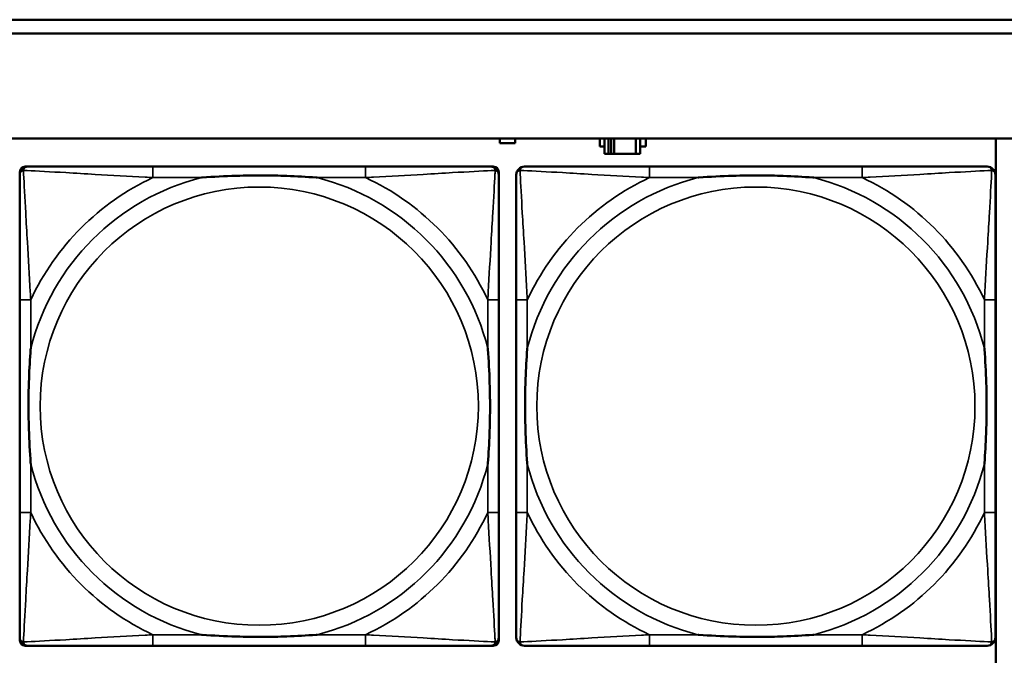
# Model space of a CAD drawing. Header units: inches. Extents: x 0.2 to 58.8, y 1.7 to 68.8.
# Tile 166 of 256: x 26.6 to 28, y 58.1 to 59. Entities that reach past the tile are written whole.
import ezdxf

# ---------------------------------------------------------------- set-up
doc = ezdxf.new("R2010")
doc.units = ezdxf.units.IN
doc.header["$MEASUREMENT"] = 0
doc.layers.add('Visible (ANSI)', color=7, linetype='Continuous', lineweight=50)
doc.layers.add('Visible Narrow (ANSI)', color=7, linetype='Continuous', lineweight=35)

msp = doc.modelspace()

# ---------------------------------------------------------------- linework, layer by layer
at = {"layer": 'Visible (ANSI)'}
for p, q in [((22.2594, 58.9863), (29.6465, 58.9863)), ((29.6465, 58.9663), (22.2594, 58.9663)), ((22.2594, 58.8163), (39.3535, 58.8163)), ((27.2453, 58.8098), (27.2453, 58.8163)), ((27.2673, 58.8163), (27.2673, 58.8098)), ((27.3884, 58.8048), (27.3884, 58.8163)), ((27.3948, 58.8163), (27.3948, 58.7943)), ((27.4007, 58.7943), (27.4007, 58.8163)), ((27.4046, 58.7943), (27.4046, 58.8163)), ((27.4087, 58.8163), (27.4087, 58.7943)), ((27.44, 58.8163), (27.44, 58.7943)), ((27.4458, 58.7943), (27.4458, 58.8163)), ((27.4539, 58.8163), (27.4539, 58.8048)), ((27.9543, 58.8163), (27.9543, 58.053)), ((27.2673, 58.8098), (27.2453, 58.8098)), ((27.3948, 58.8048), (27.3884, 58.8048)), ((27.4539, 58.8048), (27.4458, 58.8048)), ((27.3948, 58.7943), (27.4007, 58.7943)), ((27.4046, 58.7943), (27.4007, 58.7943)), ((27.4087, 58.7943), (27.4046, 58.7943)), ((27.44, 58.7943), (27.4087, 58.7943)), ((27.44, 58.7943), (27.4458, 58.7943)), ((26.5668, 58.7762), (26.5707, 58.7762)), ((27.0534, 58.7762), (26.7494, 58.7762)), ((27.2321, 58.7762), (27.236, 58.7762)), ((27.7634, 58.7762), (27.4594, 58.7762)), ((27.2439, 58.7683), (27.2439, 58.7644)), ((26.5589, 58.5857), (26.5589, 58.2817)), ((27.2439, 58.2817), (27.2439, 58.5857)), ((27.2689, 58.5857), (27.2689, 58.2817)), ((27.9539, 58.2817), (27.9539, 58.5857)), ((27.2439, 58.103), (27.2439, 58.099)), ((27.236, 58.0912), (26.5668, 58.0912)), ((26.7494, 58.0912), (27.0534, 58.0912)), ((27.4594, 58.0912), (27.7634, 58.0912))]:
    msp.add_line(p, q, dxfattribs=at)
for centre, radius, start, end in [((26.5707, 58.7644), 0.0118, 90, 180), ((26.5668, 58.7683), 0.00787, 90, 180), ((27.2321, 58.7644), 0.0118, 0, 90), ((27.236, 58.7683), 0.00787, 0, 90), ((27.2807, 58.7644), 0.0118, 90, 180), ((27.9421, 58.7644), 0.0118, 0, 90), ((26.5707, 58.103), 0.0118, 180, 270), ((26.5668, 58.099), 0.00787, 180, 270), ((27.2321, 58.103), 0.0118, 270, 360), ((27.236, 58.099), 0.00787, 270, 0), ((27.2807, 58.103), 0.0118, 180, 270), ((27.9421, 58.103), 0.0118, 270, 360)]:
    msp.add_arc(centre, radius, start, end, dxfattribs=at)
for points, knots in [([(26.7494, 58.7762), (26.7459, 58.7762), (26.7423, 58.7762), (26.7387, 58.7762), (26.7055, 58.7762), (26.6718, 58.7762), (26.6409, 58.7762), (26.614, 58.7762), (26.5884, 58.7762), (26.575, 58.7762), (26.5734, 58.7762), (26.5719, 58.7762), (26.5707, 58.7762)], [0, 0, 0, 0, 0.0272471, 0.0272471, 0.0272471, 0.2790553, 0.2790553, 0.2790553, 0.4988354, 0.4988354, 0.4988354, 0.5252205, 0.5252205, 0.5252205, 0.5252205]), ([(27.2321, 58.7762), (27.2172, 58.7762), (27.1756, 58.7762), (27.135, 58.7762), (27.1084, 58.7762), (27.0806, 58.7762), (27.0534, 58.7762)], [-0.5252205, -0.5252205, -0.5252205, -0.5252205, -0.20743, -0.20743, -0.20743, 0, 0, 0, 0]), ([(27.4594, 58.7762), (27.4559, 58.7762), (27.4523, 58.7762), (27.4487, 58.7762), (27.4155, 58.7762), (27.3818, 58.7762), (27.3509, 58.7762), (27.324, 58.7762), (27.2984, 58.7762), (27.285, 58.7762), (27.2834, 58.7762), (27.2819, 58.7762), (27.2807, 58.7762)], [0, 0, 0, 0, 0.0272471, 0.0272471, 0.0272471, 0.2790553, 0.2790553, 0.2790553, 0.4988354, 0.4988354, 0.4988354, 0.5252205, 0.5252205, 0.5252205, 0.5252205]), ([(27.9421, 58.7762), (27.9272, 58.7762), (27.8856, 58.7762), (27.845, 58.7762), (27.8184, 58.7762), (27.7906, 58.7762), (27.7634, 58.7762)], [-0.5252205, -0.5252205, -0.5252205, -0.5252205, -0.20743, -0.20743, -0.20743, 0, 0, 0, 0]), ([(26.5589, 58.7644), (26.5589, 58.7495), (26.5589, 58.7079), (26.5589, 58.6673), (26.5589, 58.6407), (26.5589, 58.6129), (26.5589, 58.5857)], [-0.5252205, -0.5252205, -0.5252205, -0.5252205, -0.20743, -0.20743, -0.20743, 0, 0, 0, 0]), ([(26.8187, 58.7605), (26.8191, 58.7605), (26.8195, 58.7605), (26.836, 58.7618), (26.8521, 58.7626), (26.8751, 58.7633), (26.8817, 58.7635), (26.8909, 58.7636), (26.8934, 58.7636), (26.8975, 58.7636), (26.8991, 58.7636), (26.9022, 58.7636), (26.9037, 58.7636), (26.9073, 58.7636), (26.9094, 58.7636), (26.9155, 58.7636), (26.9197, 58.7635), (26.9294, 58.7633), (26.935, 58.7631), (26.9548, 58.7624), (26.9688, 58.7616), (26.9833, 58.7605), (26.9837, 58.7605), (26.9842, 58.7605)], [-0.416114, -0.416114, -0.416114, -0.416114, -0.4127691, -0.4127691, -0.2896446, -0.2896446, -0.2388934, -0.2388934, -0.2201881, -0.2201881, -0.2080204, -0.2080204, -0.196499, -0.196499, -0.1809939, -0.1809939, -0.149741, -0.149741, -0.1073162, -0.1073162, 0, 0, 0.0033356, 0.0033356, 0.0033356, 0.0033356]), ([(27.2439, 58.5857), (27.2439, 58.5892), (27.2439, 58.5928), (27.2439, 58.5964), (27.2439, 58.6296), (27.2439, 58.6633), (27.2439, 58.6942), (27.2439, 58.7211), (27.2439, 58.7467), (27.2439, 58.7601), (27.2439, 58.7617), (27.2439, 58.7632), (27.2439, 58.7644)], [0, 0, 0, 0, 0.0272471, 0.0272471, 0.0272471, 0.2790553, 0.2790553, 0.2790553, 0.4988354, 0.4988354, 0.4988354, 0.5252205, 0.5252205, 0.5252205, 0.5252205]), ([(27.2689, 58.7644), (27.2689, 58.7495), (27.2689, 58.7079), (27.2689, 58.6673), (27.2689, 58.6407), (27.2689, 58.6129), (27.2689, 58.5857)], [-0.5252205, -0.5252205, -0.5252205, -0.5252205, -0.20743, -0.20743, -0.20743, 0, 0, 0, 0]), ([(27.5287, 58.7605), (27.5291, 58.7605), (27.5295, 58.7605), (27.546, 58.7618), (27.5621, 58.7626), (27.5851, 58.7633), (27.5917, 58.7635), (27.6009, 58.7636), (27.6034, 58.7636), (27.6075, 58.7636), (27.6091, 58.7636), (27.6122, 58.7636), (27.6137, 58.7636), (27.6173, 58.7636), (27.6194, 58.7636), (27.6255, 58.7636), (27.6297, 58.7635), (27.6394, 58.7633), (27.645, 58.7631), (27.6648, 58.7624), (27.6788, 58.7616), (27.6933, 58.7605), (27.6937, 58.7605), (27.6942, 58.7605)], [-0.416114, -0.416114, -0.416114, -0.416114, -0.4127691, -0.4127691, -0.2896446, -0.2896446, -0.2388934, -0.2388934, -0.2201881, -0.2201881, -0.2080204, -0.2080204, -0.196499, -0.196499, -0.1809939, -0.1809939, -0.149741, -0.149741, -0.1073162, -0.1073162, 0, 0, 0.0033356, 0.0033356, 0.0033356, 0.0033356]), ([(27.9539, 58.5857), (27.9539, 58.5892), (27.9539, 58.5928), (27.9539, 58.5964), (27.9539, 58.6296), (27.9539, 58.6633), (27.9539, 58.6942), (27.9539, 58.7211), (27.9539, 58.7467), (27.9539, 58.7601), (27.9539, 58.7617), (27.9539, 58.7632), (27.9539, 58.7644)], [0, 0, 0, 0, 0.0272471, 0.0272471, 0.0272471, 0.2790553, 0.2790553, 0.2790553, 0.4988354, 0.4988354, 0.4988354, 0.5252205, 0.5252205, 0.5252205, 0.5252205]), ([(26.5746, 58.351), (26.5746, 58.3514), (26.5746, 58.3518), (26.5733, 58.3683), (26.5725, 58.3844), (26.5718, 58.4073), (26.5716, 58.414), (26.5715, 58.4232), (26.5715, 58.4257), (26.5715, 58.4298), (26.5715, 58.4314), (26.5715, 58.4345), (26.5715, 58.436), (26.5715, 58.4396), (26.5715, 58.4416), (26.5715, 58.4478), (26.5716, 58.452), (26.5718, 58.4617), (26.572, 58.4673), (26.5727, 58.4871), (26.5735, 58.5011), (26.5746, 58.5156), (26.5746, 58.516), (26.5746, 58.5164)], [-0.416114, -0.416114, -0.416114, -0.416114, -0.4127691, -0.4127691, -0.2896446, -0.2896446, -0.2388934, -0.2388934, -0.2201881, -0.2201881, -0.2080204, -0.2080204, -0.196499, -0.196499, -0.1809939, -0.1809939, -0.149741, -0.149741, -0.1073162, -0.1073162, 0, 0, 0.0033356, 0.0033356, 0.0033356, 0.0033356]), ([(27.2282, 58.5164), (27.2282, 58.516), (27.2282, 58.5156), (27.2295, 58.4991), (27.2303, 58.483), (27.231, 58.4601), (27.2312, 58.4534), (27.2313, 58.4442), (27.2313, 58.4417), (27.2313, 58.4376), (27.2313, 58.436), (27.2313, 58.4329), (27.2313, 58.4314), (27.2313, 58.4278), (27.2313, 58.4257), (27.2313, 58.4196), (27.2312, 58.4154), (27.231, 58.4057), (27.2308, 58.4001), (27.2301, 58.3803), (27.2293, 58.3663), (27.2282, 58.3518), (27.2282, 58.3514), (27.2282, 58.351)], [-0.416114, -0.416114, -0.416114, -0.416114, -0.4127691, -0.4127691, -0.2896446, -0.2896446, -0.2388934, -0.2388934, -0.2201881, -0.2201881, -0.2080204, -0.2080204, -0.196499, -0.196499, -0.1809939, -0.1809939, -0.149741, -0.149741, -0.1073162, -0.1073162, 0, 0, 0.0033356, 0.0033356, 0.0033356, 0.0033356]), ([(27.2846, 58.351), (27.2846, 58.3514), (27.2846, 58.3518), (27.2833, 58.3683), (27.2825, 58.3844), (27.2818, 58.4073), (27.2816, 58.414), (27.2815, 58.4232), (27.2815, 58.4257), (27.2815, 58.4298), (27.2815, 58.4314), (27.2815, 58.4345), (27.2815, 58.436), (27.2815, 58.4396), (27.2815, 58.4416), (27.2815, 58.4478), (27.2816, 58.452), (27.2818, 58.4617), (27.282, 58.4673), (27.2827, 58.4871), (27.2835, 58.5011), (27.2846, 58.5156), (27.2846, 58.516), (27.2846, 58.5164)], [-0.416114, -0.416114, -0.416114, -0.416114, -0.4127691, -0.4127691, -0.2896446, -0.2896446, -0.2388934, -0.2388934, -0.2201881, -0.2201881, -0.2080204, -0.2080204, -0.196499, -0.196499, -0.1809939, -0.1809939, -0.149741, -0.149741, -0.1073162, -0.1073162, 0, 0, 0.0033356, 0.0033356, 0.0033356, 0.0033356]), ([(27.9382, 58.5164), (27.9382, 58.516), (27.9382, 58.5156), (27.9395, 58.4991), (27.9403, 58.483), (27.941, 58.4601), (27.9412, 58.4534), (27.9413, 58.4442), (27.9413, 58.4417), (27.9413, 58.4376), (27.9413, 58.436), (27.9413, 58.4329), (27.9413, 58.4314), (27.9413, 58.4278), (27.9413, 58.4257), (27.9413, 58.4196), (27.9412, 58.4154), (27.941, 58.4057), (27.9408, 58.4001), (27.9401, 58.3803), (27.9393, 58.3663), (27.9382, 58.3518), (27.9382, 58.3514), (27.9382, 58.351)], [-0.416114, -0.416114, -0.416114, -0.416114, -0.4127691, -0.4127691, -0.2896446, -0.2896446, -0.2388934, -0.2388934, -0.2201881, -0.2201881, -0.2080204, -0.2080204, -0.196499, -0.196499, -0.1809939, -0.1809939, -0.149741, -0.149741, -0.1073162, -0.1073162, 0, 0, 0.0033356, 0.0033356, 0.0033356, 0.0033356]), ([(26.5589, 58.2817), (26.5589, 58.2545), (26.5589, 58.2267), (26.5589, 58.2001), (26.5589, 58.1595), (26.5589, 58.1179), (26.5589, 58.103)], [3.9382945, 3.9382945, 3.9382945, 3.9382945, 4.1457245, 4.1457245, 4.1457245, 4.463515, 4.463515, 4.463515, 4.463515]), ([(27.2439, 58.103), (27.2439, 58.1179), (27.2439, 58.1595), (27.2439, 58.2001), (27.2439, 58.2267), (27.2439, 58.2545), (27.2439, 58.2817)], [-0.5252205, -0.5252205, -0.5252205, -0.5252205, -0.20743, -0.20743, -0.20743, 0, 0, 0, 0]), ([(27.2689, 58.2817), (27.2689, 58.2545), (27.2689, 58.2267), (27.2689, 58.2001), (27.2689, 58.1595), (27.2689, 58.1179), (27.2689, 58.103)], [3.9382945, 3.9382945, 3.9382945, 3.9382945, 4.1457245, 4.1457245, 4.1457245, 4.463515, 4.463515, 4.463515, 4.463515]), ([(27.9539, 58.103), (27.9539, 58.1179), (27.9539, 58.1595), (27.9539, 58.2001), (27.9539, 58.2267), (27.9539, 58.2545), (27.9539, 58.2817)], [-0.5252205, -0.5252205, -0.5252205, -0.5252205, -0.20743, -0.20743, -0.20743, 0, 0, 0, 0]), ([(26.9842, 58.1069), (26.9837, 58.1069), (26.9833, 58.1069), (26.9688, 58.1058), (26.9548, 58.105), (26.935, 58.1043), (26.9294, 58.1041), (26.9197, 58.1039), (26.9155, 58.1038), (26.9094, 58.1038), (26.9073, 58.1038), (26.9037, 58.1038), (26.9022, 58.1038), (26.8991, 58.1038), (26.8975, 58.1038), (26.8934, 58.1038), (26.8909, 58.1038), (26.8817, 58.1039), (26.8751, 58.1041), (26.8521, 58.1048), (26.836, 58.1056), (26.8195, 58.1069), (26.8191, 58.1069), (26.8187, 58.1069)], [-0.4149464, -0.4149464, -0.4149464, -0.4149464, -0.41162, -0.41162, -0.3046026, -0.3046026, -0.2622958, -0.2622958, -0.23113, -0.23113, -0.215668, -0.215668, -0.2041787, -0.2041787, -0.1920448, -0.1920448, -0.1733916, -0.1733916, -0.1227817, -0.1227817, 0, 0, 0.0033356, 0.0033356, 0.0033356, 0.0033356]), ([(27.6942, 58.1069), (27.6937, 58.1069), (27.6933, 58.1069), (27.6788, 58.1058), (27.6648, 58.105), (27.645, 58.1043), (27.6394, 58.1041), (27.6297, 58.1039), (27.6255, 58.1038), (27.6194, 58.1038), (27.6173, 58.1038), (27.6137, 58.1038), (27.6122, 58.1038), (27.6091, 58.1038), (27.6075, 58.1038), (27.6034, 58.1038), (27.6009, 58.1038), (27.5917, 58.1039), (27.5851, 58.1041), (27.5621, 58.1048), (27.546, 58.1056), (27.5295, 58.1069), (27.5291, 58.1069), (27.5287, 58.1069)], [-0.4149464, -0.4149464, -0.4149464, -0.4149464, -0.41162, -0.41162, -0.3046026, -0.3046026, -0.2622958, -0.2622958, -0.23113, -0.23113, -0.215668, -0.215668, -0.2041787, -0.2041787, -0.1920448, -0.1920448, -0.1733916, -0.1733916, -0.1227817, -0.1227817, 0, 0, 0.0033356, 0.0033356, 0.0033356, 0.0033356]), ([(26.5707, 58.0912), (26.5856, 58.0912), (26.6272, 58.0912), (26.6678, 58.0912), (26.6944, 58.0912), (26.7222, 58.0912), (26.7494, 58.0912)], [-0.5252205, -0.5252205, -0.5252205, -0.5252205, -0.20743, -0.20743, -0.20743, 0, 0, 0, 0]), ([(27.0534, 58.0912), (27.0806, 58.0912), (27.1084, 58.0912), (27.135, 58.0912), (27.1756, 58.0912), (27.2172, 58.0912), (27.2321, 58.0912)], [3.9382945, 3.9382945, 3.9382945, 3.9382945, 4.1457245, 4.1457245, 4.1457245, 4.463515, 4.463515, 4.463515, 4.463515]), ([(27.2807, 58.0912), (27.2956, 58.0912), (27.3372, 58.0912), (27.3778, 58.0912), (27.4044, 58.0912), (27.4322, 58.0912), (27.4594, 58.0912)], [-0.5252205, -0.5252205, -0.5252205, -0.5252205, -0.20743, -0.20743, -0.20743, 0, 0, 0, 0]), ([(27.7634, 58.0912), (27.7906, 58.0912), (27.8184, 58.0912), (27.845, 58.0912), (27.8856, 58.0912), (27.9272, 58.0912), (27.9421, 58.0912)], [3.9382945, 3.9382945, 3.9382945, 3.9382945, 4.1457245, 4.1457245, 4.1457245, 4.463515, 4.463515, 4.463515, 4.463515])]:
    msp.add_open_spline(points, degree=3, knots=knots, dxfattribs=at)
at = {"layer": 'Visible Narrow (ANSI)'}
for p, q in [((26.7494, 58.7762), (26.7494, 58.7605)), ((27.0534, 58.7762), (27.0534, 58.7605)), ((27.4594, 58.7762), (27.4594, 58.7605)), ((27.7634, 58.7762), (27.7634, 58.7605)), ((26.7494, 58.7605), (26.8187, 58.7605)), ((26.9842, 58.7605), (27.0534, 58.7605)), ((27.4594, 58.7605), (27.5287, 58.7605)), ((27.6942, 58.7605), (27.7634, 58.7605)), ((26.5746, 58.5857), (26.5589, 58.5857)), ((26.5746, 58.5164), (26.5746, 58.5857)), ((27.2439, 58.5857), (27.2282, 58.5857)), ((27.2282, 58.5857), (27.2282, 58.5164)), ((27.2846, 58.5857), (27.2689, 58.5857)), ((27.2846, 58.5164), (27.2846, 58.5857)), ((27.9539, 58.5857), (27.9382, 58.5857)), ((27.9382, 58.5857), (27.9382, 58.5164)), ((26.5746, 58.2817), (26.5746, 58.351)), ((27.2282, 58.351), (27.2282, 58.2817)), ((27.2846, 58.2817), (27.2846, 58.351)), ((27.9382, 58.351), (27.9382, 58.2817)), ((26.5746, 58.2817), (26.5589, 58.2817)), ((27.2439, 58.2817), (27.2282, 58.2817)), ((27.2846, 58.2817), (27.2689, 58.2817)), ((27.9539, 58.2817), (27.9382, 58.2817)), ((26.7494, 58.1069), (26.7494, 58.0912)), ((26.8187, 58.1069), (26.7494, 58.1069)), ((27.0534, 58.1069), (26.9842, 58.1069)), ((27.0534, 58.1069), (27.0534, 58.0912)), ((27.4594, 58.1069), (27.4594, 58.0912)), ((27.5287, 58.1069), (27.4594, 58.1069)), ((27.7634, 58.1069), (27.6942, 58.1069)), ((27.7634, 58.1069), (27.7634, 58.0912))]:
    msp.add_line(p, q, dxfattribs=at)
for centre in [(26.9014, 58.4337), (27.6114, 58.4337)]:
    msp.add_circle(centre, 0.3133, dxfattribs=at)
for centre, radius, start, end in [((26.9014, 58.4337), 0.3371, 104.2103, 165.7897), ((26.9014, 58.4337), 0.3604, 114.9407, 155.0593), ((26.9014, 58.4337), 0.3371, 14.2103, 75.7897), ((26.9014, 58.4337), 0.3604, 24.9407, 65.0593), ((27.6114, 58.4337), 0.3371, 104.2103, 165.7897), ((27.6114, 58.4337), 0.3604, 114.9407, 155.0593), ((27.6114, 58.4337), 0.3371, 14.2103, 75.7897), ((27.6114, 58.4337), 0.3604, 24.9407, 65.0593), ((26.9014, 58.4337), 0.3371, 194.2103, 255.7897), ((26.9014, 58.4337), 0.3371, 284.2103, 345.7897), ((27.6114, 58.4337), 0.3371, 194.2103, 255.7897), ((27.6114, 58.4337), 0.3371, 284.2103, 345.7897), ((26.9014, 58.4337), 0.3604, 204.9407, 245.0593), ((26.9014, 58.4337), 0.3604, 294.9407, 335.0593), ((27.6114, 58.4337), 0.3604, 204.9407, 245.0593), ((27.6114, 58.4337), 0.3604, 294.9407, 335.0593)]:
    msp.add_arc(centre, radius, start, end, dxfattribs=at)
for points, knots in [([(26.5642, 58.7709), (26.5643, 58.7715), (26.5646, 58.7721), (26.5651, 58.7731), (26.5654, 58.7736), (26.566, 58.7743), (26.5663, 58.7746), (26.5667, 58.7749), (26.5668, 58.775), (26.5672, 58.7753), (26.5675, 58.7754), (26.5681, 58.7757), (26.5685, 58.7759), (26.5695, 58.7761), (26.5701, 58.7762), (26.5707, 58.7762)], [-0.00012419, -0.00012419, -0.00012419, -0.00012419, 0.00449537, 0.00449537, 0.00977487, 0.00977487, 0.01307456, 0.01307456, 0.0147244, 0.0147244, 0.01736415, 0.01736415, 0.02158775, 0.02158775, 0.02627331, 0.02627331, 0.02627331, 0.02627331]), ([(27.2321, 58.7762), (27.2327, 58.7762), (27.2333, 58.7761), (27.2343, 58.7759), (27.2347, 58.7757), (27.2354, 58.7754), (27.2356, 58.7753), (27.236, 58.775), (27.2361, 58.7749), (27.2365, 58.7746), (27.2368, 58.7743), (27.2374, 58.7736), (27.2377, 58.7731), (27.2382, 58.7721), (27.2385, 58.7715), (27.2386, 58.7709)], [-0.02627331, -0.02627331, -0.02627331, -0.02627331, -0.02158775, -0.02158775, -0.01736415, -0.01736415, -0.0147244, -0.0147244, -0.01307456, -0.01307456, -0.00977487, -0.00977487, -0.00449537, -0.00449537, 0.00012419, 0.00012419, 0.00012419, 0.00012419]), ([(27.2742, 58.7709), (27.2743, 58.7715), (27.2746, 58.7721), (27.2751, 58.7731), (27.2754, 58.7736), (27.276, 58.7743), (27.2763, 58.7746), (27.2767, 58.7749), (27.2768, 58.775), (27.2772, 58.7753), (27.2775, 58.7754), (27.2781, 58.7757), (27.2785, 58.7759), (27.2795, 58.7761), (27.2801, 58.7762), (27.2807, 58.7762)], [-0.00012419, -0.00012419, -0.00012419, -0.00012419, 0.00449537, 0.00449537, 0.00977487, 0.00977487, 0.01307456, 0.01307456, 0.0147244, 0.0147244, 0.01736415, 0.01736415, 0.02158775, 0.02158775, 0.02627331, 0.02627331, 0.02627331, 0.02627331]), ([(27.9421, 58.7762), (27.9427, 58.7762), (27.9433, 58.7761), (27.9443, 58.7759), (27.9447, 58.7757), (27.9454, 58.7754), (27.9456, 58.7753), (27.946, 58.775), (27.9461, 58.7749), (27.9465, 58.7746), (27.9468, 58.7743), (27.9474, 58.7736), (27.9477, 58.7731), (27.9482, 58.7721), (27.9485, 58.7715), (27.9486, 58.7709)], [-0.02627331, -0.02627331, -0.02627331, -0.02627331, -0.02158775, -0.02158775, -0.01736415, -0.01736415, -0.0147244, -0.0147244, -0.01307456, -0.01307456, -0.00977487, -0.00977487, -0.00449537, -0.00449537, 0.00012419, 0.00012419, 0.00012419, 0.00012419]), ([(26.5589, 58.7644), (26.5589, 58.765), (26.559, 58.7656), (26.5592, 58.7666), (26.5594, 58.767), (26.5597, 58.7677), (26.5598, 58.7679), (26.5601, 58.7683), (26.5602, 58.7684), (26.5605, 58.7688), (26.5608, 58.7691), (26.5615, 58.7697), (26.562, 58.77), (26.563, 58.7705), (26.5636, 58.7708), (26.5642, 58.7709)], [-0.02627331, -0.02627331, -0.02627331, -0.02627331, -0.02158775, -0.02158775, -0.01736415, -0.01736415, -0.0147244, -0.0147244, -0.01307456, -0.01307456, -0.00977487, -0.00977487, -0.00449537, -0.00449537, 0.00012419, 0.00012419, 0.00012419, 0.00012419]), ([(26.5746, 58.5857), (26.5744, 58.5894), (26.5742, 58.5932), (26.5727, 58.6205), (26.5713, 58.6447), (26.5691, 58.6826), (26.5682, 58.6966), (26.5663, 58.7318), (26.5652, 58.752), (26.5644, 58.7674), (26.5643, 58.7692), (26.5642, 58.7709)], [0, 0, 0, 0, 0.0278591, 0.0278591, 0.201273, 0.201273, 0.3066357, 0.3066357, 0.475216, 0.475216, 0.5007189, 0.5007189, 0.5007189, 0.5007189]), ([(26.5642, 58.7709), (26.5659, 58.7708), (26.5677, 58.7707), (26.5831, 58.7699), (26.6033, 58.7688), (26.6385, 58.7669), (26.6525, 58.766), (26.6904, 58.7638), (26.7146, 58.7624), (26.7419, 58.7609), (26.7457, 58.7607), (26.7494, 58.7605)], [-0.5007189, -0.5007189, -0.5007189, -0.5007189, -0.475216, -0.475216, -0.3066357, -0.3066357, -0.201273, -0.201273, -0.0278591, -0.0278591, 0, 0, 0, 0]), ([(27.0534, 58.7605), (27.0571, 58.7607), (27.0609, 58.7609), (27.0882, 58.7624), (27.1124, 58.7638), (27.1503, 58.766), (27.1643, 58.7669), (27.1996, 58.7688), (27.2197, 58.7699), (27.2351, 58.7707), (27.2369, 58.7708), (27.2386, 58.7709)], [0, 0, 0, 0, 0.0278591, 0.0278591, 0.201273, 0.201273, 0.3066357, 0.3066357, 0.475216, 0.475216, 0.5007189, 0.5007189, 0.5007189, 0.5007189]), ([(27.2386, 58.7709), (27.2385, 58.7692), (27.2385, 58.7674), (27.2376, 58.752), (27.2366, 58.7318), (27.2346, 58.6966), (27.2337, 58.6826), (27.2315, 58.6447), (27.2301, 58.6205), (27.2286, 58.5932), (27.2284, 58.5894), (27.2282, 58.5857)], [-0.5007189, -0.5007189, -0.5007189, -0.5007189, -0.475216, -0.475216, -0.3066357, -0.3066357, -0.201273, -0.201273, -0.0278591, -0.0278591, 0, 0, 0, 0]), ([(27.2386, 58.7709), (27.2392, 58.7708), (27.2398, 58.7705), (27.2408, 58.77), (27.2413, 58.7697), (27.242, 58.7691), (27.2423, 58.7688), (27.2426, 58.7684), (27.2427, 58.7683), (27.243, 58.7679), (27.2431, 58.7677), (27.2434, 58.767), (27.2436, 58.7666), (27.2438, 58.7656), (27.2439, 58.765), (27.2439, 58.7644)], [-0.00012419, -0.00012419, -0.00012419, -0.00012419, 0.00449537, 0.00449537, 0.00977487, 0.00977487, 0.01307456, 0.01307456, 0.0147244, 0.0147244, 0.01736415, 0.01736415, 0.02158775, 0.02158775, 0.02627331, 0.02627331, 0.02627331, 0.02627331]), ([(27.2689, 58.7644), (27.2689, 58.765), (27.269, 58.7656), (27.2692, 58.7666), (27.2694, 58.767), (27.2697, 58.7677), (27.2698, 58.7679), (27.2701, 58.7683), (27.2702, 58.7684), (27.2705, 58.7688), (27.2708, 58.7691), (27.2715, 58.7697), (27.272, 58.77), (27.273, 58.7705), (27.2736, 58.7708), (27.2742, 58.7709)], [-0.02627331, -0.02627331, -0.02627331, -0.02627331, -0.02158775, -0.02158775, -0.01736415, -0.01736415, -0.0147244, -0.0147244, -0.01307456, -0.01307456, -0.00977487, -0.00977487, -0.00449537, -0.00449537, 0.00012419, 0.00012419, 0.00012419, 0.00012419]), ([(27.2846, 58.5857), (27.2844, 58.5894), (27.2842, 58.5932), (27.2827, 58.6205), (27.2813, 58.6447), (27.2791, 58.6826), (27.2782, 58.6966), (27.2763, 58.7318), (27.2752, 58.752), (27.2744, 58.7674), (27.2743, 58.7692), (27.2742, 58.7709)], [0, 0, 0, 0, 0.0278591, 0.0278591, 0.201273, 0.201273, 0.3066357, 0.3066357, 0.475216, 0.475216, 0.5007189, 0.5007189, 0.5007189, 0.5007189]), ([(27.2742, 58.7709), (27.2759, 58.7708), (27.2777, 58.7707), (27.2931, 58.7699), (27.3133, 58.7688), (27.3485, 58.7669), (27.3625, 58.766), (27.4004, 58.7638), (27.4246, 58.7624), (27.4519, 58.7609), (27.4557, 58.7607), (27.4594, 58.7605)], [-0.5007189, -0.5007189, -0.5007189, -0.5007189, -0.475216, -0.475216, -0.3066357, -0.3066357, -0.201273, -0.201273, -0.0278591, -0.0278591, 0, 0, 0, 0]), ([(27.7634, 58.7605), (27.7671, 58.7607), (27.7709, 58.7609), (27.7982, 58.7624), (27.8224, 58.7638), (27.8603, 58.766), (27.8743, 58.7669), (27.9096, 58.7688), (27.9297, 58.7699), (27.9451, 58.7707), (27.9469, 58.7708), (27.9486, 58.7709)], [0, 0, 0, 0, 0.0278591, 0.0278591, 0.201273, 0.201273, 0.3066357, 0.3066357, 0.475216, 0.475216, 0.5007189, 0.5007189, 0.5007189, 0.5007189]), ([(27.9486, 58.7709), (27.9485, 58.7692), (27.9485, 58.7674), (27.9476, 58.752), (27.9466, 58.7318), (27.9446, 58.6966), (27.9437, 58.6826), (27.9415, 58.6447), (27.9401, 58.6205), (27.9386, 58.5932), (27.9384, 58.5894), (27.9382, 58.5857)], [-0.5007189, -0.5007189, -0.5007189, -0.5007189, -0.475216, -0.475216, -0.3066357, -0.3066357, -0.201273, -0.201273, -0.0278591, -0.0278591, 0, 0, 0, 0]), ([(27.9486, 58.7709), (27.9492, 58.7708), (27.9498, 58.7705), (27.9508, 58.77), (27.9513, 58.7697), (27.952, 58.7691), (27.9523, 58.7688), (27.9526, 58.7684), (27.9527, 58.7683), (27.953, 58.7679), (27.9531, 58.7677), (27.9534, 58.767), (27.9536, 58.7666), (27.9538, 58.7656), (27.9539, 58.765), (27.9539, 58.7644)], [-0.00012419, -0.00012419, -0.00012419, -0.00012419, 0.00449537, 0.00449537, 0.00977487, 0.00977487, 0.01307456, 0.01307456, 0.0147244, 0.0147244, 0.01736415, 0.01736415, 0.02158775, 0.02158775, 0.02627331, 0.02627331, 0.02627331, 0.02627331]), ([(26.5642, 58.0965), (26.5643, 58.0982), (26.5644, 58.1), (26.5652, 58.1154), (26.5663, 58.1356), (26.5682, 58.1708), (26.5691, 58.1848), (26.5713, 58.2227), (26.5727, 58.2469), (26.5742, 58.2742), (26.5744, 58.278), (26.5746, 58.2817)], [-4.4390134, -4.4390134, -4.4390134, -4.4390134, -4.4135105, -4.4135105, -4.2449302, -4.2449302, -4.1395675, -4.1395675, -3.9661536, -3.9661536, -3.9382945, -3.9382945, -3.9382945, -3.9382945]), ([(27.2282, 58.2817), (27.2284, 58.278), (27.2286, 58.2742), (27.2301, 58.2469), (27.2315, 58.2227), (27.2337, 58.1848), (27.2346, 58.1708), (27.2366, 58.1356), (27.2376, 58.1154), (27.2385, 58.1), (27.2385, 58.0982), (27.2386, 58.0965)], [0, 0, 0, 0, 0.0278591, 0.0278591, 0.201273, 0.201273, 0.3066357, 0.3066357, 0.475216, 0.475216, 0.5007189, 0.5007189, 0.5007189, 0.5007189]), ([(27.2742, 58.0965), (27.2743, 58.0982), (27.2744, 58.1), (27.2752, 58.1154), (27.2763, 58.1356), (27.2782, 58.1708), (27.2791, 58.1848), (27.2813, 58.2227), (27.2827, 58.2469), (27.2842, 58.2742), (27.2844, 58.278), (27.2846, 58.2817)], [-4.4390134, -4.4390134, -4.4390134, -4.4390134, -4.4135105, -4.4135105, -4.2449302, -4.2449302, -4.1395675, -4.1395675, -3.9661536, -3.9661536, -3.9382945, -3.9382945, -3.9382945, -3.9382945]), ([(27.9382, 58.2817), (27.9384, 58.278), (27.9386, 58.2742), (27.9401, 58.2469), (27.9415, 58.2227), (27.9437, 58.1848), (27.9446, 58.1708), (27.9466, 58.1356), (27.9476, 58.1154), (27.9485, 58.1), (27.9485, 58.0982), (27.9486, 58.0965)], [0, 0, 0, 0, 0.0278591, 0.0278591, 0.201273, 0.201273, 0.3066357, 0.3066357, 0.475216, 0.475216, 0.5007189, 0.5007189, 0.5007189, 0.5007189]), ([(26.5642, 58.0965), (26.5636, 58.0966), (26.563, 58.0969), (26.562, 58.0974), (26.5615, 58.0977), (26.5608, 58.0983), (26.5605, 58.0986), (26.5602, 58.099), (26.5601, 58.0991), (26.5598, 58.0995), (26.5597, 58.0997), (26.5594, 58.1004), (26.5592, 58.1008), (26.559, 58.1018), (26.5589, 58.1024), (26.5589, 58.103)], [-0.00012419, -0.00012419, -0.00012419, -0.00012419, 0.00449537, 0.00449537, 0.00977487, 0.00977487, 0.01307456, 0.01307456, 0.0147244, 0.0147244, 0.01736415, 0.01736415, 0.02158775, 0.02158775, 0.02627331, 0.02627331, 0.02627331, 0.02627331]), ([(26.7494, 58.1069), (26.7457, 58.1067), (26.7419, 58.1065), (26.7146, 58.105), (26.6904, 58.1036), (26.6525, 58.1014), (26.6385, 58.1005), (26.6033, 58.0986), (26.5831, 58.0975), (26.5677, 58.0967), (26.5659, 58.0966), (26.5642, 58.0965)], [0, 0, 0, 0, 0.0278591, 0.0278591, 0.201273, 0.201273, 0.3066357, 0.3066357, 0.475216, 0.475216, 0.5007189, 0.5007189, 0.5007189, 0.5007189]), ([(27.2386, 58.0965), (27.2369, 58.0966), (27.2351, 58.0967), (27.2197, 58.0975), (27.1996, 58.0986), (27.1643, 58.1005), (27.1503, 58.1014), (27.1124, 58.1036), (27.0882, 58.105), (27.0609, 58.1065), (27.0571, 58.1067), (27.0534, 58.1069)], [-4.4390134, -4.4390134, -4.4390134, -4.4390134, -4.4135105, -4.4135105, -4.2449302, -4.2449302, -4.1395675, -4.1395675, -3.9661536, -3.9661536, -3.9382945, -3.9382945, -3.9382945, -3.9382945]), ([(27.2439, 58.103), (27.2439, 58.1024), (27.2438, 58.1018), (27.2436, 58.1008), (27.2434, 58.1004), (27.2431, 58.0997), (27.243, 58.0995), (27.2427, 58.0991), (27.2426, 58.099), (27.2423, 58.0986), (27.242, 58.0983), (27.2413, 58.0977), (27.2408, 58.0974), (27.2398, 58.0969), (27.2392, 58.0966), (27.2386, 58.0965)], [-0.02627331, -0.02627331, -0.02627331, -0.02627331, -0.02158775, -0.02158775, -0.01736415, -0.01736415, -0.0147244, -0.0147244, -0.01307456, -0.01307456, -0.00977487, -0.00977487, -0.00449537, -0.00449537, 0.00012419, 0.00012419, 0.00012419, 0.00012419]), ([(27.2742, 58.0965), (27.2736, 58.0966), (27.273, 58.0969), (27.272, 58.0974), (27.2715, 58.0977), (27.2708, 58.0983), (27.2705, 58.0986), (27.2702, 58.099), (27.2701, 58.0991), (27.2698, 58.0995), (27.2697, 58.0997), (27.2694, 58.1004), (27.2692, 58.1008), (27.269, 58.1018), (27.2689, 58.1024), (27.2689, 58.103)], [-0.00012419, -0.00012419, -0.00012419, -0.00012419, 0.00449537, 0.00449537, 0.00977487, 0.00977487, 0.01307456, 0.01307456, 0.0147244, 0.0147244, 0.01736415, 0.01736415, 0.02158775, 0.02158775, 0.02627331, 0.02627331, 0.02627331, 0.02627331]), ([(27.4594, 58.1069), (27.4557, 58.1067), (27.4519, 58.1065), (27.4246, 58.105), (27.4004, 58.1036), (27.3625, 58.1014), (27.3485, 58.1005), (27.3133, 58.0986), (27.2931, 58.0975), (27.2777, 58.0967), (27.2759, 58.0966), (27.2742, 58.0965)], [0, 0, 0, 0, 0.0278591, 0.0278591, 0.201273, 0.201273, 0.3066357, 0.3066357, 0.475216, 0.475216, 0.5007189, 0.5007189, 0.5007189, 0.5007189]), ([(27.9486, 58.0965), (27.9469, 58.0966), (27.9451, 58.0967), (27.9297, 58.0975), (27.9096, 58.0986), (27.8743, 58.1005), (27.8603, 58.1014), (27.8224, 58.1036), (27.7982, 58.105), (27.7709, 58.1065), (27.7671, 58.1067), (27.7634, 58.1069)], [-4.4390134, -4.4390134, -4.4390134, -4.4390134, -4.4135105, -4.4135105, -4.2449302, -4.2449302, -4.1395675, -4.1395675, -3.9661536, -3.9661536, -3.9382945, -3.9382945, -3.9382945, -3.9382945]), ([(27.9539, 58.103), (27.9539, 58.1024), (27.9538, 58.1018), (27.9536, 58.1008), (27.9534, 58.1004), (27.9531, 58.0997), (27.953, 58.0995), (27.9527, 58.0991), (27.9526, 58.099), (27.9523, 58.0986), (27.952, 58.0983), (27.9513, 58.0977), (27.9508, 58.0974), (27.9498, 58.0969), (27.9492, 58.0966), (27.9486, 58.0965)], [-0.02627331, -0.02627331, -0.02627331, -0.02627331, -0.02158775, -0.02158775, -0.01736415, -0.01736415, -0.0147244, -0.0147244, -0.01307456, -0.01307456, -0.00977487, -0.00977487, -0.00449537, -0.00449537, 0.00012419, 0.00012419, 0.00012419, 0.00012419]), ([(26.5707, 58.0912), (26.5701, 58.0912), (26.5695, 58.0913), (26.5685, 58.0915), (26.5681, 58.0917), (26.5675, 58.092), (26.5672, 58.0921), (26.5668, 58.0924), (26.5667, 58.0925), (26.5663, 58.0928), (26.566, 58.0931), (26.5654, 58.0938), (26.5651, 58.0943), (26.5646, 58.0953), (26.5643, 58.0959), (26.5642, 58.0965)], [-0.02627331, -0.02627331, -0.02627331, -0.02627331, -0.02158775, -0.02158775, -0.01736415, -0.01736415, -0.0147244, -0.0147244, -0.01307456, -0.01307456, -0.00977487, -0.00977487, -0.00449537, -0.00449537, 0.00012419, 0.00012419, 0.00012419, 0.00012419]), ([(27.2386, 58.0965), (27.2385, 58.0959), (27.2382, 58.0953), (27.2377, 58.0943), (27.2374, 58.0938), (27.2368, 58.0931), (27.2365, 58.0928), (27.2361, 58.0925), (27.236, 58.0924), (27.2356, 58.0921), (27.2354, 58.092), (27.2347, 58.0917), (27.2343, 58.0915), (27.2333, 58.0913), (27.2327, 58.0912), (27.2321, 58.0912)], [-0.00012419, -0.00012419, -0.00012419, -0.00012419, 0.00449537, 0.00449537, 0.00977487, 0.00977487, 0.01307456, 0.01307456, 0.0147244, 0.0147244, 0.01736415, 0.01736415, 0.02158775, 0.02158775, 0.02627331, 0.02627331, 0.02627331, 0.02627331]), ([(27.2807, 58.0912), (27.2801, 58.0912), (27.2795, 58.0913), (27.2785, 58.0915), (27.2781, 58.0917), (27.2775, 58.092), (27.2772, 58.0921), (27.2768, 58.0924), (27.2767, 58.0925), (27.2763, 58.0928), (27.276, 58.0931), (27.2754, 58.0938), (27.2751, 58.0943), (27.2746, 58.0953), (27.2743, 58.0959), (27.2742, 58.0965)], [-0.02627331, -0.02627331, -0.02627331, -0.02627331, -0.02158775, -0.02158775, -0.01736415, -0.01736415, -0.0147244, -0.0147244, -0.01307456, -0.01307456, -0.00977487, -0.00977487, -0.00449537, -0.00449537, 0.00012419, 0.00012419, 0.00012419, 0.00012419]), ([(27.9486, 58.0965), (27.9485, 58.0959), (27.9482, 58.0953), (27.9477, 58.0943), (27.9474, 58.0938), (27.9468, 58.0931), (27.9465, 58.0928), (27.9461, 58.0925), (27.946, 58.0924), (27.9456, 58.0921), (27.9454, 58.092), (27.9447, 58.0917), (27.9443, 58.0915), (27.9433, 58.0913), (27.9427, 58.0912), (27.9421, 58.0912)], [-0.00012419, -0.00012419, -0.00012419, -0.00012419, 0.00449537, 0.00449537, 0.00977487, 0.00977487, 0.01307456, 0.01307456, 0.0147244, 0.0147244, 0.01736415, 0.01736415, 0.02158775, 0.02158775, 0.02627331, 0.02627331, 0.02627331, 0.02627331])]:
    msp.add_open_spline(points, degree=3, knots=knots, dxfattribs=at)

doc.saveas('drawing.dxf')
